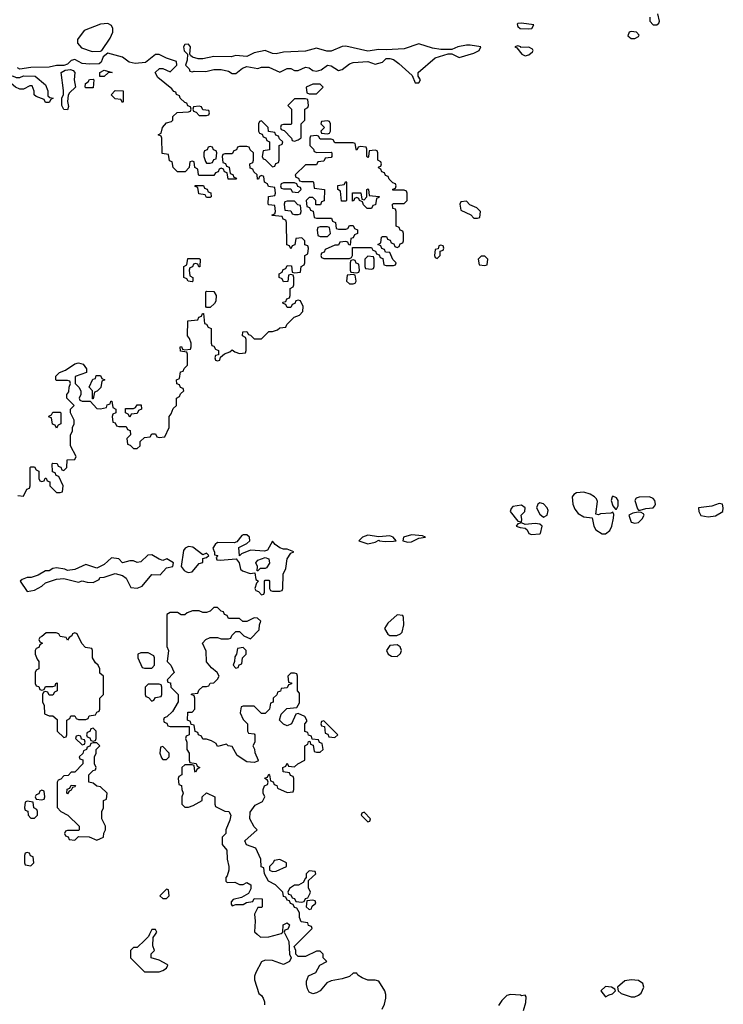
# Model space of a CAD drawing. Header units: inches. Extents: x 2701323 to 2964515, y 494916 to 722124.
# Tile 117 of 256: x 2724709 to 2728553, y 709616 to 714999. Entities that reach past the tile are written whole.
import ezdxf

# ---------------------------------------------------------------- set-up
doc = ezdxf.new("R2010")
doc.units = ezdxf.units.IN
doc.header["$MEASUREMENT"] = 0
doc.layers.add('C7720', color=7, linetype='Continuous')
doc.layers.add('C7721', color=7, linetype='Continuous')

msp = doc.modelspace()

# ---------------------------------------------------------------- linework, layer by layer
at = {"layer": 'C7720', "color": 2, "elevation": 10}
for points in [[(2725418.3, 710000), (2725412.7, 709987.3), (2725392.7, 709967.3), (2725350, 709926), (2725330, 709926), (2725314, 709910), (2725314, 709870), (2725390, 709794), (2725470, 709794), (2725490, 709802), (2725510, 709814), (2725518, 709830), (2725514.6, 709834.6), (2725470, 709858), (2725426, 709870), (2725427.3, 709892.7), (2725446, 709910), (2725436.4, 709936.4), (2725438, 709982), (2725450.9, 710000)], [(2726159.1, 710000), (2726179.6, 709959.6), (2726182, 709890), (2726192, 709870), (2726182, 709850), (2726150, 709834), (2726090, 709855.3), (2726050, 709858), (2726030, 709848), (2725998, 709790), (2725991.3, 709770), (2725991.3, 709750), (2726016, 709676), (2726030, 709664.7), (2726038.8, 709650), (2726046.8, 709630), (2726046.4, 709613.6)], [(2726005.4, 710000), (2726023.6, 709983.6), (2726070, 709984.7), (2726123.8, 710000)], [(2726689, 709590), (2726702, 709618), (2726709.3, 709650.7), (2726709.3, 709670), (2726702.7, 709690), (2726670, 709742), (2726650, 709748.7), (2726610, 709748), (2726580.2, 709760.2), (2726556.4, 709776.4), (2726550, 709786), (2726530, 709786), (2726511.1, 709768.9), (2726470, 709755.3), (2726410, 709744), (2726386, 709734), (2726350.7, 709689.3), (2726330, 709679), (2726310, 709674), (2726290, 709682), (2726280.2, 709700.2), (2726275.3, 709724.7), (2726276.4, 709743.6), (2726287.3, 709772.7), (2726326, 709790), (2726348.9, 709831.1), (2726386, 709850), (2726366, 709870), (2726366, 709890), (2726350, 709906), (2726330, 709906), (2726270, 709878), (2726230, 709878), (2726218, 709890), (2726218, 709910), (2726207.3, 709932.7), (2726275.6, 710000)], [(2727462, 709582), (2727474, 709626), (2727476.4, 709656.4), (2727470, 709666), (2727450, 709662), (2727445.6, 709665.6), (2727390, 709669.7), (2727370, 709665.1), (2727342, 709638), (2727324.7, 709610)]]:
    msp.add_lwpolyline(points, dxfattribs=at)
for points in [[(2728050, 709749.8), (2728015.6, 709744.4), (2727974, 709710), (2727978, 709690), (2727995.5, 709675.5), (2728050, 709658), (2728070, 709656.5), (2728090, 709666), (2728103.1, 709676.9), (2728118.4, 709710), (2728112.7, 709730), (2728090, 709746.6)], [(2727910, 709714), (2727884, 709690), (2727910, 709657.3), (2727930, 709667.3), (2727946.8, 709673.2), (2727964, 709690), (2727959.3, 709699.3), (2727942, 709710)]]:
    msp.add_lwpolyline(points, close=True, dxfattribs=at)
at = {"layer": 'C7721', "color": 2, "elevation": 10}
for points in [[(2728152, 715012), (2728151.3, 714990), (2728170, 714971.3), (2728190, 714971.3), (2728200.4, 714979.6), (2728204, 714990), (2728195.3, 715030)], [(2724698, 712398), (2724730, 712394), (2724747.3, 712432.7), (2724762, 712438), (2724766, 712450), (2724766, 712550), (2724770, 712554), (2724790, 712554), (2724798, 712538), (2724814, 712530), (2724814, 712490), (2724818, 712478), (2724830, 712474), (2724842, 712478), (2724847.3, 712492.7), (2724852.7, 712492.7), (2724858, 712478), (2724872.7, 712472.7), (2724874, 712450), (2724910, 712414), (2724930, 712414), (2724942, 712418), (2724946, 712450), (2724922, 712502), (2724907.3, 712507.3), (2724902, 712522), (2724887.3, 712527.3), (2724886, 712570), (2724890, 712574), (2724912.7, 712572.7), (2724918, 712558), (2724932.7, 712552.7), (2724938, 712538), (2724950, 712534), (2724966, 712550), (2724967.3, 712592.7), (2725010, 712594), (2725018, 712610), (2724986, 712670), (2724986, 712730), (2724998, 712750), (2724998, 712770), (2725006, 712790), (2725006, 712810), (2724986, 712850), (2724986, 712870), (2725006, 712890), (2724966, 712930), (2724966, 712950), (2724976.4, 712963.6), (2724978, 712990), (2724986, 713010), (2724982, 713022), (2724970, 713026), (2724910, 713026), (2724906, 713030), (2724906, 713050), (2724926, 713070), (2724958, 713082), (2725010, 713118), (2725030, 713122), (2725056, 713116), (2725074, 713090), (2725074, 713070), (2725012, 713048), (2725012, 713010), (2725032, 712990), (2725042, 712970), (2725042, 712950), (2725034, 712930), (2725038, 712918), (2725050, 712914), (2725094, 712914), (2725130, 712874), (2725150, 712872), (2725182, 712878), (2725187.3, 712892.7), (2725202, 712898), (2725207.3, 712912.7), (2725212.7, 712912.7), (2725218, 712878), (2725234, 712870), (2725234, 712850), (2725218, 712842), (2725214, 712830), (2725218, 712798), (2725230, 712794), (2725238, 712778), (2725250, 712774), (2725290, 712774), (2725298, 712758), (2725312.7, 712752.7), (2725314, 712730), (2725294, 712710), (2725298, 712678), (2725312.7, 712672.7), (2725330, 712654), (2725350, 712654), (2725366, 712670), (2725367.3, 712692.7), (2725390, 712714), (2725422, 712718), (2725430, 712734), (2725450, 712734), (2725458, 712718), (2725470, 712714), (2725502, 712718), (2725526, 712770), (2725526, 712830), (2725536.4, 712843.6), (2725547.3, 712872.7), (2725566, 712890), (2725566, 712930), (2725582, 712938), (2725587.3, 712952.7), (2725606, 712970), (2725602, 712982), (2725587.3, 712987.3), (2725582, 713002), (2725567.3, 713007.3), (2725566, 713030), (2725582, 713038), (2725587.3, 713072.7), (2725602, 713078), (2725607.3, 713092.7), (2725626, 713110), (2725626, 713170), (2725622, 713182), (2725587.3, 713187.3), (2725586, 713210), (2725592.7, 713212.7), (2725598, 713198), (2725610, 713194), (2725642, 713198), (2725646, 713210), (2725646, 713230), (2725636.4, 713256.4), (2725626, 713270), (2725627.3, 713352.7), (2725682, 713358), (2725687.3, 713372.7), (2725702, 713378), (2725707.3, 713392.7), (2725712.7, 713392.7), (2725718, 713338), (2725730, 713334), (2725738, 713318), (2725754, 713310), (2725754, 713230), (2725758, 713218), (2725770, 713214), (2725778, 713198), (2725794, 713190), (2725794, 713166), (2725778, 713162), (2725774, 713150), (2725778, 713138), (2725790, 713134), (2725802, 713138), (2725806, 713154), (2725827.3, 713172.7), (2725856.4, 713183.6), (2725870, 713194), (2725883.6, 713183.6), (2725910, 713174), (2725942, 713178), (2725946, 713190), (2725946, 713250), (2725942, 713262), (2725926, 713270), (2725927.3, 713292.7), (2725950, 713294), (2725958, 713278), (2725970, 713274), (2725990, 713254), (2726030, 713254), (2726070, 713294), (2726090, 713294), (2726116.4, 713303.6), (2726130, 713314), (2726162, 713318), (2726167.3, 713332.7), (2726207.3, 713372.7), (2726236.4, 713383.6), (2726256.4, 713403.6), (2726258, 713430), (2726242, 713462), (2726230, 713466), (2726218, 713462), (2726212.7, 713447.3), (2726198, 713442), (2726190, 713426), (2726170, 713426), (2726162, 713442), (2726147.3, 713447.3), (2726146, 713454), (2726162, 713458), (2726167.3, 713472.7), (2726182, 713478), (2726186, 713490), (2726186, 713530), (2726202, 713538), (2726206, 713550), (2726206, 713590), (2726202, 713602), (2726190, 713606), (2726178, 713602), (2726172.7, 713567.3), (2726150, 713566), (2726142, 713582), (2726126, 713590), (2726126, 713610), (2726142, 713618), (2726147.3, 713632.7), (2726162, 713638), (2726170, 713654), (2726192.7, 713652.7), (2726198, 713618), (2726210, 713614), (2726242, 713618), (2726246, 713650), (2726262, 713658), (2726266, 713670), (2726266, 713710), (2726282, 713718), (2726286, 713750), (2726282, 713762), (2726267.3, 713767.3), (2726266, 713790), (2726250, 713806), (2726218, 713802), (2726212.7, 713767.3), (2726198, 713762), (2726190, 713746), (2726182, 713762), (2726167.3, 713767.3), (2726166, 713890), (2726162, 713902), (2726147.3, 713907.3), (2726142, 713922), (2726087.3, 713927.3), (2726087.3, 713932.7), (2726102, 713938), (2726106, 713950), (2726102, 713982), (2726070, 713986), (2726066, 713990), (2726067.3, 714032.7), (2726102, 714038), (2726106, 714050), (2726102, 714082), (2726067.3, 714087.3), (2726062, 714102), (2726046, 714110), (2726042, 714142), (2726030, 714146), (2726018, 714142), (2726012.7, 714127.3), (2726007.3, 714127.3), (2726006, 714150), (2725987.3, 714167.3), (2725982, 714182), (2725967.3, 714187.3), (2725966, 714210), (2725982, 714218), (2725986, 714230), (2725986, 714270), (2725967.3, 714287.3), (2725962, 714302), (2725950, 714306), (2725910, 714306), (2725898, 714302), (2725892.7, 714287.3), (2725878, 714282), (2725870, 714266), (2725830, 714266), (2725818, 714262), (2725814, 714250), (2725818, 714218), (2725832.7, 714212.7), (2725838, 714198), (2725852.7, 714192.7), (2725858, 714158), (2725872.7, 714152.7), (2725878, 714138), (2725892.7, 714132.7), (2725890, 714126), (2725847.3, 714127.3), (2725842, 714162), (2725827.3, 714167.3), (2725822, 714182), (2725810, 714186), (2725798, 714182), (2725792.7, 714167.3), (2725778, 714162), (2725770, 714146), (2725690, 714146), (2725686, 714150), (2725682, 714182), (2725666, 714190), (2725662, 714222), (2725650, 714226), (2725638, 714222), (2725634, 714190), (2725612.7, 714167.3), (2725570, 714166), (2725548, 714190), (2725542, 714222), (2725527.3, 714227.3), (2725522, 714262), (2725487.3, 714267.3), (2725486, 714350), (2725482, 714362), (2725466, 714370), (2725482, 714378), (2725488, 714410), (2725510, 714434), (2725538, 714442), (2725546, 714450), (2725546, 714470), (2725568.4, 714491.6), (2725630, 714494), (2725642, 714498), (2725646, 714510), (2725642, 714522), (2725627.3, 714527.3), (2725622, 714542), (2725610, 714546), (2725586, 714570), (2725582, 714582), (2725566, 714590), (2725562, 714602), (2725550, 714606), (2725540.4, 714620.4), (2725463.1, 714683.1), (2725448, 714710), (2725471.6, 714731.6), (2725490, 714732), (2725530, 714714), (2725568, 714750), (2725566, 714770), (2725510, 714788.7), (2725470, 714808.7), (2725450, 714808.7), (2725395.9, 714764.1), (2725339.5, 714759.5), (2725307, 714767), (2725270, 714794), (2725190, 714815.3), (2725164.5, 714795.5), (2725154.4, 714765.6), (2725142.8, 714757.2), (2725090, 714754.5), (2725050, 714759.3), (2725010, 714781.2), (2724990, 714775.1), (2724970, 714756), (2724950, 714748), (2724910, 714749), (2724870, 714739.3), (2724770, 714737), (2724710, 714728.7), (2724696, 714736)], [(2726275.6, 710000), (2726306, 710030), (2726302, 710042), (2726287.3, 710047.3), (2726282, 710062), (2726247.3, 710067.3), (2726238, 710090), (2726236.4, 710116.4), (2726222, 710142), (2726210, 710146), (2726202, 710162), (2726187.3, 710167.3), (2726182, 710182), (2726170, 710186), (2726162, 710202), (2726150, 710206), (2726146, 710230), (2726106, 710270), (2726068, 710290), (2726046, 710330), (2726042, 710362), (2726028.4, 710368.4), (2726026, 710410), (2725998, 710470), (2725948, 710488), (2725938, 710510), (2726006, 710570), (2725990, 710586), (2725966, 710630), (2725967.3, 710667.3), (2725995.3, 710704.7), (2726034.6, 710725.4), (2726048, 710750), (2726038, 710770), (2726038, 710790), (2726046, 710810), (2726062, 710818), (2726066, 710830), (2726062, 710842), (2726048, 710850), (2726050, 710854), (2726062, 710858), (2726070, 710874), (2726074, 710870), (2726078, 710838), (2726092.7, 710832.7), (2726098, 710818), (2726112.7, 710812.7), (2726118, 710798), (2726170, 710774), (2726202, 710778), (2726206, 710790), (2726206, 710850), (2726202, 710862), (2726187.3, 710867.3), (2726182, 710882), (2726147.3, 710887.3), (2726146, 710910), (2726162, 710918), (2726170, 710934), (2726178, 710918), (2726210, 710914), (2726228.4, 710931.6), (2726266, 710950), (2726266, 711030), (2726282, 711038), (2726287.3, 711052.7), (2726294, 711054), (2726298, 711038), (2726312.7, 711032.7), (2726318, 710998), (2726330, 710994), (2726350, 710994), (2726366, 711010), (2726362, 711042), (2726347.3, 711047.3), (2726342, 711062), (2726306, 711066), (2726302, 711082), (2726287.3, 711087.3), (2726282, 711102), (2726267.3, 711107.3), (2726266, 711150), (2726278, 711162), (2726278, 711170), (2726266, 711190), (2726230, 711206), (2726218, 711202), (2726194, 711150), (2726170, 711138), (2726150, 711148), (2726128, 711170), (2726138, 711202), (2726167.3, 711232.7), (2726222, 711238), (2726236.4, 711263.6), (2726238, 711318), (2726226, 711330), (2726226, 711410), (2726222, 711422), (2726210, 711426), (2726190, 711426), (2726174, 711410), (2726178, 711378), (2726192.7, 711372.7), (2726192.7, 711367.3), (2726178, 711362), (2726170, 711346), (2726138, 711342), (2726132.7, 711327.3), (2726118, 711322), (2726112.7, 711307.3), (2726094, 711290), (2726092.7, 711267.3), (2726078, 711262), (2726074, 711230), (2726050, 711206), (2726030, 711206), (2725990, 711246), (2725930, 711246), (2725918, 711242), (2725914, 711210), (2725930, 711174), (2725954, 711150), (2725954, 711110), (2725958, 711098), (2725990, 711094), (2725994, 711090), (2725994, 711050), (2725982, 711030), (2725991.6, 711011.6), (2725992.7, 710992.7), (2726011.6, 710951.6), (2726010, 710946), (2725990, 710938), (2725950, 710942), (2725896.4, 710976.4), (2725870, 711026), (2725848.4, 711028.4), (2725838, 711038), (2725790, 711026), (2725782, 711042), (2725756.4, 711056.4), (2725730, 711066), (2725710, 711066), (2725702, 711082), (2725686, 711090), (2725682, 711102), (2725667.3, 711107.3), (2725662, 711142), (2725646, 711146), (2725642, 711162), (2725626, 711170), (2725627.3, 711212.7), (2725650, 711214), (2725666, 711230), (2725666, 711290), (2725662, 711302), (2725646, 711310), (2725650, 711314), (2725682, 711318), (2725687.3, 711332.7), (2725710, 711354), (2725730, 711354), (2725742, 711358), (2725748.4, 711371.6), (2725770, 711374), (2725790, 711394), (2725798, 711410), (2725788, 711430), (2725756.4, 711456.4), (2725728.4, 711488.4), (2725727.3, 711547.3), (2725708, 711590), (2725726, 711610), (2725750, 711622), (2725790, 711622), (2725810, 711614), (2725850, 711614), (2725862, 711618), (2725867.3, 711632.7), (2725890, 711654), (2725910, 711654), (2725934, 711630), (2725970, 711614), (2726016.4, 711663.6), (2726018, 711690), (2726026, 711710), (2726007.3, 711727.3), (2725990, 711728), (2725950, 711708), (2725928.4, 711708.4), (2725910, 711726), (2725850, 711726), (2725842, 711742), (2725827.3, 711747.3), (2725822, 711762), (2725810, 711766), (2725790, 711786), (2725770, 711786), (2725750, 711766), (2725730, 711758), (2725710, 711758), (2725690, 711768), (2725652.7, 711767.3), (2725623.6, 711756.4), (2725610, 711746), (2725590, 711746), (2725570, 711758), (2725530, 711758), (2725512.7, 711747.3), (2725512.7, 711572.7), (2725522, 711550), (2725514, 711490), (2725534, 711470), (2725552, 711430), (2725514, 711390), (2725518, 711378), (2725532.7, 711372.7), (2725534, 711350), (2725574, 711310), (2725574, 711270), (2725543.6, 711216.4), (2725512.7, 711187.3), (2725498, 711182), (2725494, 711170), (2725498, 711158), (2725512.7, 711152.7), (2725518, 711138), (2725530, 711134), (2725634, 711134), (2725634, 711090), (2725618, 711082), (2725614, 711070), (2725622, 711050), (2725622, 711010), (2725634, 710990), (2725634, 710950), (2725638, 710938), (2725672.7, 710932.7), (2725678, 710918), (2725692, 710910), (2725678, 710902), (2725670, 710886), (2725666, 710890), (2725662, 710922), (2725650, 710926), (2725610, 710926), (2725594, 710910), (2725594, 710870), (2725578, 710862), (2725574, 710850), (2725578, 710818), (2725592.7, 710812.7), (2725594, 710790), (2725602, 710770), (2725594, 710750), (2725594, 710710), (2725610, 710694), (2725630, 710694), (2725656.4, 710703.6), (2725706, 710730), (2725706, 710750), (2725730, 710772), (2725774, 710750), (2725774, 710710), (2725778, 710698), (2725830, 710672), (2725852, 710670), (2725862, 710650), (2725856.9, 710623.1), (2725834, 710570), (2725834, 710550), (2725814, 710530), (2725814, 710490), (2725839.6, 710459.6), (2725842, 710410), (2725851.3, 710370), (2725851.1, 710348.9), (2725842, 710318), (2725834, 710310), (2725834, 710290), (2725842, 710282), (2725883.6, 710283.6), (2725910, 710272), (2725930, 710272), (2725950, 710282), (2725972, 710270), (2725971.6, 710248.4), (2725958, 710222), (2725919.6, 710200.4), (2725874, 710190), (2725863.6, 710176.4), (2725863.6, 710163.6), (2725870, 710154), (2725890, 710162), (2725930, 710162), (2725948, 710172), (2725982, 710178), (2725990, 710194), (2726032.7, 710192.7), (2726034, 710150), (2726030, 710146), (2726010, 710146), (2725991.6, 710108.4), (2725996, 710070), (2725992, 710012), (2726005.4, 710000)], [(2725450.9, 710000), (2725458, 710010), (2725450, 710026), (2725430, 710026), (2725418.3, 710000)], [(2726123.8, 710000), (2726136.4, 710003.6), (2726146, 710010), (2726148, 710050), (2726170, 710062), (2726182, 710050), (2726179.6, 710040.4), (2726172.7, 710027.3), (2726158, 710022), (2726154, 710010), (2726159.1, 710000)]]:
    msp.add_lwpolyline(points, dxfattribs=at)
for points in [[(2725190, 714978), (2725150, 714974), (2725061, 714939), (2725024.7, 714890), (2725024.7, 714870), (2725045.5, 714845.5), (2725105.1, 714825.1), (2725150, 714826), (2725158, 714830), (2725203.1, 714896.9), (2725218, 714930), (2725218, 714950), (2725210, 714966)], [(2727450, 714979), (2727430, 714978), (2727426.8, 714973.2), (2727430, 714962), (2727442, 714950), (2727490, 714948), (2727506, 714950), (2727518, 714970)], [(2728050, 714934), (2728038, 714930), (2728031.3, 714910), (2728050, 714896), (2728070, 714896), (2728090, 714906), (2728093.2, 714913.2), (2728078, 714930)], [(2726890, 714866), (2726810, 714839.5), (2726710, 714833), (2726670, 714836.3), (2726610, 714826), (2726490, 714853.6), (2726470, 714851.8), (2726410, 714826), (2726386.6, 714826.6), (2726330, 714842.9), (2726270, 714825.6), (2726150, 714820.5), (2726110, 714811.6), (2726090, 714814), (2726050, 714829.3), (2725990, 714817.2), (2725950, 714797.2), (2725890, 714802.7), (2725863.8, 714796.2), (2725770, 714797), (2725710, 714783.7), (2725684.1, 714784.1), (2725653.2, 714793.2), (2725642, 714802), (2725638, 714810), (2725641.2, 714850), (2725630, 714864), (2725610, 714862), (2725604, 714850), (2725607.7, 714827.7), (2725624.7, 714810), (2725623.6, 714776.4), (2725614, 714750), (2725634, 714730), (2725638, 714718), (2725650, 714714), (2725662, 714718), (2725724.7, 714715.3), (2725770, 714726), (2725810, 714726), (2725850, 714718), (2725870, 714704.7), (2725890, 714704.7), (2725926.3, 714733.7), (2725950, 714742.8), (2726010, 714731.3), (2726030, 714738.8), (2726070, 714738.8), (2726130, 714711.3), (2726170, 714731), (2726190, 714731), (2726210, 714721), (2726230, 714721), (2726270, 714738.8), (2726290, 714734.8), (2726310, 714721), (2726330, 714717.3), (2726354.8, 714725.2), (2726390, 714750.7), (2726410, 714746), (2726450, 714721), (2726470, 714726), (2726510, 714757.3), (2726530, 714764), (2726610, 714770.8), (2726650, 714756), (2726690, 714766.8), (2726710, 714786), (2726730, 714786), (2726750, 714781), (2726779.8, 714759.8), (2726852.7, 714692.7), (2726870, 714654), (2726890, 714654), (2726898, 714670), (2726886, 714690), (2726886, 714710), (2726978, 714790), (2727050, 714812), (2727070, 714812), (2727110, 714791.3), (2727190, 714816), (2727218, 714830), (2727228, 714850), (2727170, 714859.5), (2727150, 714858.4), (2727102, 714850), (2727070, 714836), (2727010, 714835.1), (2726963.5, 714843.5)], [(2727430, 714855.3), (2727414, 714850), (2727424.7, 714844.7), (2727452, 714810), (2727470, 714801), (2727490, 714806), (2727510, 714822), (2727514, 714830), (2727510, 714838), (2727490, 714848), (2727446, 714846), (2727446, 714850)], [(2724970, 714506), (2724950, 714508), (2724938, 714530), (2724938, 714570), (2724948.7, 714590), (2724948.7, 714611.3), (2724935.3, 714710), (2724956.5, 714723.5), (2724986.4, 714726.4), (2725001, 714721), (2725010.7, 714710.7), (2725006.8, 714670), (2725014, 714630), (2724980.7, 714599.3), (2724974, 714586), (2724970.7, 714550.7), (2724976, 714524)], [(2725147.3, 714687.3), (2725146, 714710), (2725170, 714722), (2725214, 714710), (2725192.7, 714707.3), (2725170, 714688)], [(2724850, 714546), (2724842, 714562), (2724798, 714578), (2724788.4, 714588.4), (2724787.3, 714607.3), (2724776.4, 714636.4), (2724763.6, 714636.4), (2724730, 714618), (2724710, 714618), (2724686, 714630), (2724638, 714670), (2724650, 714682), (2724670, 714691.3), (2724690, 714682), (2724710, 714682), (2724730, 714691.3), (2724794, 714690), (2724850, 714642), (2724862, 714610), (2724862, 714582), (2724872.7, 714572.7), (2724892, 714570), (2724878, 714562), (2724870, 714546)], [(2725070, 714626), (2725066, 714630), (2725068, 714650), (2725082, 714658), (2725090, 714672), (2725110, 714674), (2725114, 714670), (2725110, 714626)], [(2726350, 714646), (2726310, 714646), (2726274, 714630), (2726278, 714598), (2726290, 714594), (2726330, 714594), (2726366, 714630)], [(2725270, 714546), (2725262, 714562), (2725230, 714566), (2725208, 714588), (2725230, 714612), (2725274, 714610), (2725274, 714550)], [(2726270, 714566), (2726210, 714566), (2726174, 714530), (2726194, 714510), (2726194, 714430), (2726190, 714426), (2726150, 714426), (2726138, 714422), (2726134, 714410), (2726138, 714398), (2726152.7, 714392.7), (2726194, 714350), (2726198, 714338), (2726210, 714334), (2726230, 714342), (2726247.3, 714352.7), (2726246, 714430), (2726266, 714450), (2726266, 714510), (2726282, 714518), (2726286, 714530), (2726282, 714562)], [(2725690, 714526), (2725658, 714522), (2725654, 714510), (2725658, 714498), (2725672.7, 714492.7), (2725690, 714474), (2725730, 714474), (2725742, 714478), (2725746, 714490), (2725742, 714502), (2725710, 714506), (2725702, 714522)], [(2726030, 714446), (2726018, 714442), (2726014, 714430), (2726014, 714390), (2726018, 714378), (2726032.7, 714372.7), (2726038, 714358), (2726052.7, 714352.7), (2726058, 714338), (2726074, 714330), (2726072.7, 714287.3), (2726038, 714282), (2726034, 714250), (2726038, 714238), (2726050, 714234), (2726090, 714194), (2726102, 714198), (2726107.3, 714212.7), (2726122, 714218), (2726126, 714230), (2726126, 714310), (2726142, 714318), (2726146, 714330), (2726127.3, 714347.3), (2726122, 714362), (2726107.3, 714367.3), (2726102, 714382), (2726067.3, 714387.3), (2726066, 714410)], [(2726390, 714446), (2726358, 714442), (2726354, 714430), (2726374, 714410), (2726354, 714390), (2726358, 714378), (2726390, 714374), (2726402, 714378), (2726406, 714390), (2726406, 714430), (2726402, 714442)], [(2726330, 714366), (2726298, 714362), (2726294, 714350), (2726294, 714310), (2726314, 714290), (2726318, 714278), (2726332.7, 714272.7), (2726410, 714274), (2726414, 714270), (2726414, 714250), (2726410, 714246), (2726378, 714242), (2726370, 714226), (2726338, 714222), (2726330, 714206), (2726270, 714206), (2726214, 714150), (2726218, 714138), (2726232.7, 714132.7), (2726238, 714118), (2726250, 714114), (2726310, 714114), (2726314, 714110), (2726318, 714078), (2726374, 714070), (2726371.6, 714008.4), (2726358, 714002), (2726352.7, 713987.3), (2726327.3, 713987.3), (2726326, 714010), (2726310, 714026), (2726290, 714026), (2726274, 714010), (2726278, 713978), (2726292.7, 713972.7), (2726298, 713958), (2726312.7, 713952.7), (2726318, 713918), (2726330, 713914), (2726412.7, 713912.7), (2726418, 713898), (2726434, 713890), (2726438, 713858), (2726450, 713854), (2726490, 713854), (2726502, 713858), (2726510, 713874), (2726530, 713874), (2726538, 713858), (2726554, 713850), (2726554, 713830), (2726538, 713822), (2726530, 713806), (2726518, 713802), (2726514, 713766), (2726507.3, 713767.3), (2726502, 713782), (2726490, 713786), (2726458, 713782), (2726450, 713766), (2726430, 713766), (2726378, 713742), (2726372.7, 713727.3), (2726358, 713722), (2726354, 713710), (2726358, 713698), (2726370, 713694), (2726510, 713694), (2726522, 713698), (2726526, 713710), (2726526, 713754), (2726630, 713754), (2726638, 713738), (2726652.7, 713732.7), (2726658, 713718), (2726672.7, 713712.7), (2726678, 713698), (2726692.7, 713692.7), (2726698, 713658), (2726710, 713654), (2726750, 713654), (2726762, 713658), (2726766, 713670), (2726747.3, 713687.3), (2726730, 713726), (2726707.3, 713727.3), (2726702, 713742), (2726687.3, 713747.3), (2726682, 713762), (2726666, 713770), (2726682, 713778), (2726686, 713810), (2726690, 713814), (2726712.7, 713812.7), (2726718, 713798), (2726732.7, 713792.7), (2726738, 713778), (2726752.7, 713772.7), (2726758, 713758), (2726770, 713754), (2726782, 713758), (2726787.3, 713772.7), (2726802, 713778), (2726806, 713790), (2726806, 713830), (2726802, 713842), (2726787.3, 713847.3), (2726782, 713862), (2726766, 713870), (2726766, 713950), (2726762, 713962), (2726747.3, 713967.3), (2726746, 713990), (2726750, 713994), (2726810, 713994), (2726826, 714010), (2726826, 714050), (2726822, 714062), (2726810, 714066), (2726747.3, 714067.3), (2726747.3, 714072.7), (2726762, 714078), (2726766, 714090), (2726762, 714102), (2726747.3, 714107.3), (2726727.3, 714127.3), (2726722, 714142), (2726707.3, 714147.3), (2726702, 714162), (2726687.3, 714167.3), (2726682, 714182), (2726668.4, 714188.4), (2726670, 714194), (2726682, 714198), (2726686, 714210), (2726682, 714222), (2726666, 714230), (2726666, 714270), (2726662, 714282), (2726650, 714286), (2726618, 714282), (2726614, 714250), (2726610, 714246), (2726606, 714250), (2726606, 714290), (2726602, 714302), (2726570, 714306), (2726558, 714302), (2726550, 714286), (2726546, 714290), (2726542, 714322), (2726530, 714326), (2726430, 714326), (2726422, 714342), (2726410, 714346), (2726350, 714346), (2726342, 714362)], [(2725750, 714306), (2725738, 714302), (2725732.7, 714287.3), (2725718, 714282), (2725714, 714270), (2725714, 714250), (2725723.6, 714223.6), (2725730, 714214), (2725750, 714214), (2725762, 714218), (2725770, 714234), (2725782, 714238), (2725786, 714270), (2725782, 714282), (2725767.3, 714287.3), (2725762, 714302)], [(2726210, 714106), (2726150, 714106), (2726138, 714102), (2726134, 714090), (2726138, 714078), (2726150, 714074), (2726190, 714074), (2726198, 714058), (2726230, 714054), (2726246, 714070), (2726242, 714082), (2726227.3, 714087.3), (2726222, 714102)], [(2726490, 714006), (2726467.3, 714007.3), (2726462, 714062), (2726446, 714070), (2726447.3, 714092.7), (2726482, 714098), (2726490, 714114), (2726494, 714110), (2726494, 714010)], [(2725730, 714026), (2725722, 714042), (2725687.3, 714047.3), (2725682, 714082), (2725667.3, 714087.3), (2725667.3, 714092.7), (2725712.7, 714092.7), (2725718, 714078), (2725732.7, 714072.7), (2725738, 714058), (2725752.7, 714052.7), (2725754, 714030), (2725750, 714026)], [(2726630, 713966), (2726607.3, 713967.3), (2726587.3, 713987.3), (2726582, 714002), (2726566, 714010), (2726562, 714022), (2726550, 714026), (2726538, 714022), (2726534, 714010), (2726527.3, 714007.3), (2726527.3, 714052.7), (2726572.7, 714052.7), (2726578, 714018), (2726590, 714014), (2726606, 714030), (2726606, 714070), (2726610, 714074), (2726614, 714070), (2726618, 714038), (2726672.7, 714032.7), (2726670, 714026), (2726658, 714022), (2726652.7, 713987.3), (2726638, 713982)], [(2726210, 714006), (2726170, 714006), (2726158, 714002), (2726154, 713990), (2726158, 713958), (2726190, 713954), (2726198, 713938), (2726210, 713934), (2726230, 713934), (2726242, 713938), (2726246, 713950), (2726242, 713982), (2726227.3, 713987.3)], [(2727150, 714006), (2727118, 714002), (2727114, 713990), (2727118, 713958), (2727172.7, 713932.7), (2727190, 713914), (2727210, 713914), (2727222, 713918), (2727226, 713950), (2727206, 713970), (2727167.3, 713987.3)], [(2726390, 713866), (2726350, 713866), (2726338, 713862), (2726334, 713850), (2726338, 713818), (2726350, 713814), (2726390, 713814), (2726406, 713830), (2726402, 713862)], [(2727010, 713766), (2726998, 713762), (2726994, 713746), (2726978, 713742), (2726974, 713710), (2726978, 713698), (2726990, 713694), (2727006, 713710), (2727006, 713734), (2727022, 713738), (2727026, 713750), (2727022, 713762)], [(2725687.3, 713647.3), (2725682, 713662), (2725670, 713666), (2725658, 713662), (2725652.7, 713647.3), (2725638, 713642), (2725634, 713630), (2725638, 713598), (2725654, 713590), (2725654, 713570), (2725650, 713566), (2725628.4, 713568.4), (2725622, 713582), (2725606, 713590), (2725606, 713650), (2725622, 713658), (2725627.3, 713692.7), (2725690, 713694), (2725694, 713690), (2725692.7, 713647.3)], [(2726530, 713686), (2726518, 713682), (2726514, 713670), (2726514, 713630), (2726518, 713618), (2726550, 713614), (2726562, 713618), (2726566, 713630), (2726562, 713662), (2726547.3, 713667.3), (2726542, 713682)], [(2726610, 713706), (2726594, 713690), (2726594, 713650), (2726598, 713638), (2726630, 713634), (2726642, 713638), (2726646, 713650), (2726646, 713690), (2726642, 713702)], [(2727250, 713706), (2727230, 713706), (2727214, 713690), (2727218, 713658), (2727250, 713654), (2727262, 713658), (2727266, 713690)], [(2726530, 713606), (2726498, 713602), (2726494, 713570), (2726510, 713554), (2726530, 713554), (2726542, 713558), (2726546, 713570), (2726542, 713602)], [(2725730, 713426), (2725726, 713430), (2725726, 713510), (2725730, 713514), (2725770, 713512), (2725782, 713490), (2725779.6, 713460.4), (2725772.7, 713447.3), (2725750, 713426)], [(2725106, 712926), (2725106, 712970), (2725088, 712990), (2725107.3, 713032.7), (2725122, 713038), (2725127.3, 713052.7), (2725150, 713054), (2725158, 713038), (2725174, 713030), (2725158, 713022), (2725152.7, 712987.3), (2725132.7, 712967.3), (2725118, 712962), (2725110, 712926)], [(2725310, 712826), (2725302, 712842), (2725286, 712850), (2725287.3, 712872.7), (2725330, 712874), (2725342, 712878), (2725350, 712894), (2725372.7, 712892.7), (2725374, 712870), (2725358, 712862), (2725350, 712846), (2725318, 712842)], [(2724910, 712766), (2724902, 712782), (2724887.3, 712787.3), (2724882, 712822), (2724870, 712826), (2724868, 712832), (2724882, 712838), (2724890, 712854), (2724930, 712854), (2724934, 712850), (2724934, 712790), (2724918, 712782)], [(2727790, 712416.2), (2727750, 712412), (2727736.4, 712403.6), (2727727.7, 712390), (2727730.2, 712350), (2727742.3, 712322.3), (2727759, 712299), (2727790, 712281.6), (2727835.5, 712275.5), (2727845.5, 712230), (2727856.3, 712210), (2727890, 712187.3), (2727910, 712187.3), (2727933.4, 712206.6), (2727943.6, 712230), (2727953.6, 712273.6), (2727954.6, 712294.6), (2727950, 712306), (2727938.5, 712301.5), (2727882.4, 712297.6), (2727870, 712292), (2727856.4, 712296.4), (2727864.7, 712364.7), (2727859.7, 712379.7), (2727849.8, 712389.7), (2727825.3, 712405.3)], [(2727950, 712393.2), (2727944.7, 712390), (2727940.7, 712370), (2727950, 712342), (2727963.6, 712323.6), (2727970, 712322), (2727978.4, 712341.6), (2727978, 712370), (2727970, 712384)], [(2728150, 712391), (2728092.2, 712387.8), (2728077.5, 712382.5), (2728068.5, 712370), (2728084, 712324), (2728090, 712318), (2728098, 712318), (2728130, 712326.8), (2728170, 712330.8), (2728179.1, 712340.9), (2728182, 712350), (2728178, 712370), (2728170, 712382)], [(2727450, 712345.1), (2727403.4, 712336.6), (2727393, 712327), (2727388, 712310), (2727430, 712258), (2727450, 712254), (2727452.9, 712267.1), (2727449, 712290), (2727467.6, 712310), (2727469.4, 712330)], [(2727550, 712358), (2727538.8, 712350), (2727533, 712330), (2727550, 712296.3), (2727570, 712278.8), (2727590, 712291), (2727595.1, 712315.1), (2727589.5, 712330), (2727570, 712352.7)], [(2728530, 712354), (2728490, 712339.6), (2728418, 712330), (2728418.8, 712310), (2728430, 712288), (2728470, 712280.5), (2728510, 712286), (2728549.3, 712310), (2728552.7, 712330), (2728548, 712350)], [(2728086.8, 712306.8), (2728058.4, 712301.6), (2728036, 712290), (2728050, 712252), (2728070, 712246.8), (2728090, 712250.8), (2728109.2, 712270), (2728121.2, 712290), (2728116.6, 712296.6), (2728104.1, 712304.1)], [(2727450, 712249), (2727430, 712242), (2727421, 712230), (2727442, 712222), (2727470, 712218.8), (2727481, 712210), (2727490.7, 712190.7), (2727504.1, 712184.1), (2727550, 712187.3), (2727554, 712190), (2727562.7, 712230), (2727550, 712240.9), (2727525.1, 712245.1), (2727470, 712239.3)], [(2725930, 712183), (2725921.6, 712178.4), (2725895.8, 712144.2), (2725880.9, 712139.1), (2725790, 712140.7), (2725776.3, 712130), (2725764.7, 712110), (2725772.7, 712087.3), (2725772.7, 712072.7), (2725792, 712070), (2725782, 712058), (2725786, 712046), (2725803.5, 712043.5), (2725891.3, 712051.3), (2725906.8, 712030), (2725915.3, 711995.3), (2725926.4, 711986.4), (2725968, 711972), (2725994, 711974), (2725998, 711938), (2726014, 711930), (2726002, 711918), (2725994, 711890), (2725998, 711878), (2726012.7, 711872.7), (2726030, 711854), (2726042, 711858), (2726046, 711870), (2726046, 711930), (2726050, 711934), (2726070, 711934), (2726074, 711930), (2726074, 711890), (2726078, 711878), (2726090, 711874), (2726130, 711874), (2726142, 711878), (2726146, 711890), (2726147.3, 711967.3), (2726162, 711998), (2726170, 712052), (2726190, 712082), (2726206, 712090), (2726170, 712104), (2726150, 712103.7), (2726130, 712112), (2726104, 712130), (2726090, 712148.7), (2726062, 712098), (2726046.4, 712093.6), (2725970, 712099.5), (2725920.5, 712079.5), (2725908.7, 712068.7), (2725905.8, 712114.2), (2725950, 712134.4), (2725965.6, 712150), (2725963.6, 712170), (2725950, 712182.4)], [(2726610, 712180.7), (2726581, 712170), (2726562, 712150), (2726610, 712133.4), (2726650, 712142), (2726670, 712154), (2726674, 712150), (2726706.2, 712146.2), (2726750, 712148), (2726766, 712150), (2726748.7, 712170), (2726730, 712177), (2726670, 712172)], [(2726850, 712182), (2726804.7, 712170), (2726802, 712150), (2726830, 712142.8), (2726850, 712144), (2726890, 712164), (2726926, 712170), (2726910, 712178)], [(2725630, 712119.7), (2725613, 712110), (2725603.4, 712096.6), (2725590.8, 712010), (2725607.9, 711987.9), (2725620.5, 711980.5), (2725630, 711977.3), (2725650, 711981), (2725690, 712026), (2725708.4, 712031.6), (2725710, 712054), (2725730, 712058), (2725742, 712070), (2725730, 712082), (2725710, 712074), (2725655.4, 712115.4)], [(2725430, 712074), (2725408.7, 712071.3), (2725370, 712034.5), (2725350, 712032), (2725330, 712040.9), (2725310, 712040.9), (2725270, 712029.2), (2725250, 712052), (2725210, 712057.6), (2725170, 712020.9), (2725130, 712001.2), (2725070, 712020.9), (2725010, 711993.2), (2724970, 711988), (2724955.1, 711995.1), (2724910, 712002.7), (2724890, 711999.3), (2724870, 711985.2), (2724850, 711985.2), (2724810, 711962), (2724770.4, 711949.6), (2724750, 711949.4), (2724721.4, 711938.6), (2724711.3, 711930), (2724750, 711872), (2724790, 711881), (2724830, 711902), (2724850, 711921), (2724910, 711940.7), (2724950, 711944), (2725030, 711924.7), (2725050, 711931.3), (2725076.4, 711923.6), (2725110, 711922), (2725142, 711938), (2725146, 711950), (2725170, 711951.3), (2725230, 711970.7), (2725270, 711961), (2725290, 711946), (2725315.3, 711895.3), (2725350, 711890.7), (2725378, 711902), (2725430, 711966), (2725475.3, 711964.7), (2725510, 712002.8), (2725546, 712010), (2725548.7, 712030), (2725511.9, 712051.9), (2725490, 712042.7), (2725470, 712049.3)], [(2726006, 711986), (2726008, 712010), (2725999, 712030), (2726010, 712044.7), (2726050, 712058.8), (2726070, 712051.3), (2726072.8, 712027.2), (2726056.9, 712003.1), (2726050, 711998), (2726022, 711998), (2726010, 711986)], [(2726770, 711746), (2726719.6, 711700.4), (2726702, 711670), (2726719.6, 711639.6), (2726730, 711632), (2726768.4, 711631.6), (2726790, 711642), (2726798, 711650), (2726808, 711690), (2726806, 711730), (2726802, 711742)], [(2724907.3, 711647.3), (2724852.7, 711647.3), (2724830, 711626), (2724818, 711622), (2724814, 711610), (2724818, 711598), (2724834, 711590), (2724818, 711582), (2724812.7, 711567.3), (2724798, 711562), (2724794, 711550), (2724794, 711530), (2724803.6, 711503.6), (2724814, 711490), (2724814, 711450), (2724798, 711442), (2724794, 711430), (2724794, 711370), (2724798, 711358), (2724812.7, 711352.7), (2724818, 711338), (2724830, 711334), (2724842, 711338), (2724850, 711354), (2724890, 711354), (2724902, 711358), (2724906, 711370), (2724912.7, 711372.7), (2724914, 711330), (2724898, 711322), (2724890, 711306), (2724870, 711306), (2724862, 711322), (2724850, 711326), (2724838, 711322), (2724834, 711310), (2724834, 711270), (2724842, 711250), (2724844.7, 711204.7), (2724870, 711194), (2724890, 711194), (2724912.7, 711172.7), (2724914, 711110), (2724950, 711074), (2724962, 711078), (2724966, 711090), (2724966, 711170), (2724982, 711178), (2724987.3, 711192.7), (2725010, 711194), (2725018, 711178), (2725030, 711174), (2725070, 711174), (2725082, 711178), (2725087.3, 711192.7), (2725122, 711198), (2725130, 711214), (2725142, 711218), (2725146, 711230), (2725146, 711290), (2725166, 711310), (2725166, 711410), (2725147.3, 711427.3), (2725146, 711450), (2725138, 711470), (2725123.1, 711483.1), (2725106, 711510), (2725106, 711550), (2725102, 711562), (2725067.3, 711567.3), (2725048.4, 711588.4), (2725022, 711642), (2725010, 711646), (2724998, 711642), (2724994, 711630), (2724978, 711622), (2724970, 711606), (2724962, 711622), (2724930, 711626), (2724922, 711642)], [(2726770, 711582), (2726730, 711578), (2726712, 711550), (2726722, 711530), (2726739.6, 711519.6), (2726770, 711518), (2726790, 711534), (2726795.3, 711550), (2726788, 711570)], [(2725410, 711538), (2725370, 711538), (2725354, 711530), (2725354, 711510), (2725378, 711458), (2725390, 711454), (2725430, 711454), (2725446, 711470), (2725446, 711510), (2725442, 711522)], [(2725930, 711566), (2725898, 711562), (2725894, 711530), (2725883.6, 711516.4), (2725882, 711490), (2725874, 711470), (2725890, 711454), (2725902, 711458), (2725907.3, 711472.7), (2725922, 711478), (2725926, 711510), (2725946, 711530), (2725946, 711550)], [(2725470, 711366), (2725410, 711366), (2725394, 711350), (2725394, 711310), (2725398, 711298), (2725412.7, 711292.7), (2725430, 711274), (2725442, 711278), (2725450, 711294), (2725482, 711298), (2725486, 711310), (2725486, 711350), (2725482, 711362)], [(2726370, 711166), (2726358, 711162), (2726354, 711150), (2726358, 711138), (2726374, 711134), (2726378, 711098), (2726392.7, 711092.7), (2726398, 711078), (2726430, 711074), (2726446, 711090)], [(2725110, 711126), (2725098, 711122), (2725092.7, 711107.3), (2725078, 711102), (2725074, 711090), (2725078, 711078), (2725092.7, 711072.7), (2725098, 711058), (2725110, 711054), (2725122, 711058), (2725126, 711070), (2725126, 711110)], [(2725130, 711046), (2725110, 711046), (2725098, 711042), (2725092.7, 711027.3), (2725078, 711022), (2725074, 711010), (2725058, 711002), (2725052.7, 710987.3), (2725034, 710970), (2725038, 710958), (2725052.7, 710952.7), (2725054, 710930), (2725010, 710886), (2724990, 710886), (2724972.7, 710867.3), (2724950, 710866), (2724932.7, 710847.3), (2724918, 710842), (2724914, 710830), (2724912.7, 710692.7), (2724934, 710670), (2724971.1, 710651.1), (2725034, 710590), (2725034, 710570), (2725030, 710566), (2724970, 710566), (2724958, 710562), (2724954, 710550), (2724958, 710538), (2724972.7, 710532.7), (2724978, 710518), (2725010, 710514), (2725030, 710534), (2725087.3, 710532.7), (2725130, 710514), (2725150, 710522), (2725166, 710530), (2725168.4, 710551.6), (2725178, 710570), (2725178, 710590), (2725158, 710630), (2725158, 710670), (2725166, 710690), (2725166, 710730), (2725182, 710738), (2725186, 710770), (2725150, 710806), (2725130, 710808), (2725110, 710826), (2725086, 710830), (2725086, 710870), (2725110, 710894), (2725122, 710898), (2725126, 710910), (2725118, 710930), (2725118, 710970), (2725126, 710990), (2725126, 711010), (2725146, 711030)], [(2725030, 711086), (2725018, 711082), (2725014, 711070), (2725050, 711034), (2725062, 711038), (2725066, 711050), (2725062, 711062), (2725046, 711066), (2725042, 711082)], [(2725490, 711026), (2725478, 711022), (2725474, 710990), (2725483.6, 710963.6), (2725490, 710954), (2725510, 710954), (2725526, 710970), (2725526, 710990)], [(2724830, 710786), (2724818, 710782), (2724812.7, 710767.3), (2724798, 710762), (2724794, 710750), (2724798, 710738), (2724830, 710734), (2724842, 710738), (2724846, 710750), (2724842, 710782)], [(2724970, 710766), (2724966, 710770), (2724967.3, 710792.7), (2724982, 710798), (2724990, 710814), (2725012.7, 710812.7), (2725010, 710806), (2724998, 710802), (2724990, 710786), (2724978, 710782)], [(2724750, 710726), (2724738, 710722), (2724734, 710690), (2724738, 710678), (2724752.7, 710672.7), (2724754, 710650), (2724770, 710634), (2724790, 710634), (2724806, 710650), (2724806, 710670), (2724802, 710682), (2724786, 710690), (2724782, 710722)], [(2726590, 710666), (2726578, 710662), (2726574, 710650), (2726610, 710614), (2726622, 710618), (2726626, 710630)], [(2724750, 710446), (2724738, 710442), (2724734, 710430), (2724734, 710390), (2724738, 710378), (2724770, 710374), (2724786, 710390), (2724782, 710422), (2724767.3, 710427.3), (2724762, 710442)], [(2726130, 710408), (2726098, 710402), (2726094, 710390), (2726074, 710370), (2726074, 710350), (2726090, 710342), (2726110, 710344.7), (2726166, 710370), (2726166, 710390)], [(2726290, 710346), (2726274, 710330), (2726274, 710306), (2726270, 710306), (2726258, 710282), (2726231.6, 710268.4), (2726210, 710268), (2726182, 710250), (2726174, 710230), (2726178, 710218), (2726190, 710214), (2726198, 710198), (2726210, 710194), (2726218, 710178), (2726250, 710174), (2726262, 710178), (2726270, 710194), (2726282, 710198), (2726296.4, 710223.6), (2726298, 710230), (2726287.3, 710252.7), (2726286, 710294), (2726326, 710330), (2726322, 710342)], [(2725510, 710246), (2725474, 710210), (2725490, 710194), (2725510, 710194), (2725526, 710210), (2725522, 710242)], [(2726310, 710186), (2726278, 710182), (2726274, 710150), (2726290, 710134), (2726302, 710138), (2726307.3, 710152.7), (2726326, 710170), (2726322, 710182)]]:
    msp.add_lwpolyline(points, close=True, dxfattribs=at)

doc.saveas('drawing.dxf')
